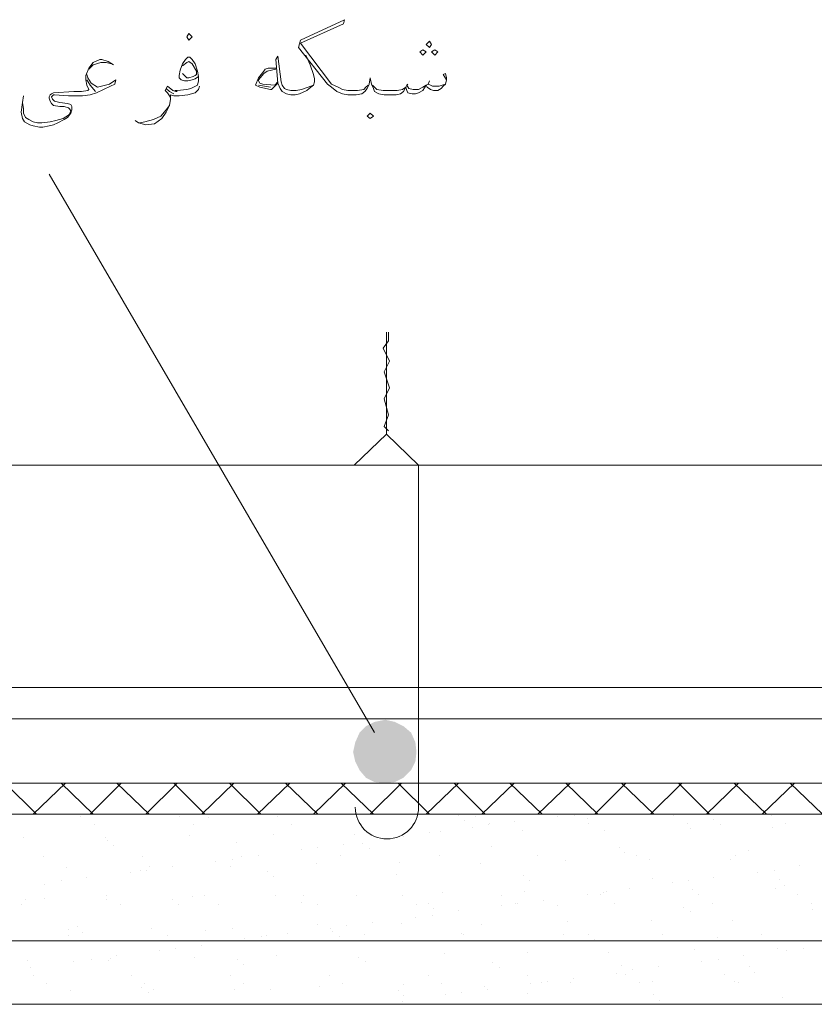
# Model space of a CAD drawing. Header units: metres. Extents: x 5.7 to 89.8, y 4 to 63.5.
# Tile 9 of 23: x 28.1 to 35.3, y 43.5 to 52.4. Entities that reach past the tile are written whole.
import ezdxf

# ---------------------------------------------------------------- set-up
doc = ezdxf.new("R2010")
doc.units = ezdxf.units.M
doc.header["$MEASUREMENT"] = 0
for name, color, linetype in [('PDF9_beem', 7, 'Continuous'), ('PDF9_hatch-borshi', 7, 'Continuous'), ('PDF9_textt', 7, 'Continuous')]:
    doc.layers.add(name, color=color, linetype=linetype)

msp = doc.modelspace()

# ---------------------------------------------------------------- linework, layer by layer
at = {"layer": 'PDF9_beem', "lineweight": 18}
for points in [[(31.4394, 48.6729), (31.4009, 48.7114), (31.4394, 48.8173), (31.4009, 48.9618), (31.4491, 49.0581), (31.4009, 49.2026), (31.4491, 49.2989), (31.3913, 49.4145), (31.4394, 49.4819), (31.4394, 49.5589)], [(31.4202, 49.5589), (31.4202, 48.644), (31.7091, 48.3647), (31.7091, 45.2923)], [(31.1312, 48.3647), (31.4202, 48.644)], [(22.8195, 48.3647), (39.6741, 48.3647)], [(22.8195, 46.371), (31.7091, 46.371), (48.766, 46.371), (57.0681, 46.371)], [(22.7232, 46.0917), (31.7091, 46.0917), (48.766, 46.0917), (57.1644, 46.0917)], [(22.8195, 45.5138), (57.0681, 45.5138)], [(22.8195, 45.2345), (57.0681, 45.2345)], [(22.8195, 44.0981), (57.0681, 44.0981)], [(22.8195, 43.5298), (57.0681, 43.5298)]]:
    msp.add_lwpolyline(points, dxfattribs=at)
msp.add_arc((31.425, 45.2971), 0.2841, 180, 360, dxfattribs=at)
at = {"layer": 'PDF9_hatch-borshi', "lineweight": 18}
for points in [[(28.2804, 45.2345), (28.0011, 45.5138)], [(28.2515, 45.2345), (28.5405, 45.5138)], [(28.7909, 45.2345), (28.5019, 45.5138)], [(28.762, 45.2345), (29.0413, 45.5138)], [(29.2917, 45.2345), (29.0028, 45.5138)], [(29.2628, 45.2345), (29.5421, 45.5138)], [(29.7925, 45.2345), (29.5132, 45.5138)], [(29.7636, 45.2345), (30.0526, 45.5138)], [(30.2933, 45.2345), (30.014, 45.5138)], [(30.2644, 45.2345), (30.5534, 45.5138)], [(30.8038, 45.2345), (30.5149, 45.5138)], [(30.7653, 45.2345), (31.0542, 45.5138)], [(31.3046, 45.2345), (31.0157, 45.5138)], [(31.2757, 45.2345), (31.555, 45.5138)], [(31.8054, 45.2345), (31.5261, 45.5138)], [(31.7765, 45.2345), (32.0655, 45.5138)], [(32.3063, 45.2345), (32.027, 45.5138)], [(32.2774, 45.2345), (32.5663, 45.5138)], [(32.8167, 45.2345), (32.5278, 45.5138)], [(32.7782, 45.2345), (33.0671, 45.5138)], [(33.3175, 45.2345), (33.0286, 45.5138)], [(33.2886, 45.2345), (33.5679, 45.5138)], [(33.8184, 45.2345), (33.5294, 45.5138)], [(33.7895, 45.2345), (34.0688, 45.5138)], [(34.3192, 45.2345), (34.0399, 45.5138)], [(34.2903, 45.2345), (34.5792, 45.5138)], [(34.8296, 45.2345), (34.5407, 45.5138)], [(34.7911, 45.2345), (35.08, 45.5138)], [(35.3305, 45.2345), (35.0415, 45.5138)], [(30.929, 45.2345), (30.929, 45.2345)], [(32.0655, 45.2249), (32.0655, 45.2249)], [(33.1056, 45.2249), (33.1056, 45.2249)], [(33.9917, 45.2249), (33.9917, 45.2249)], [(34.8778, 45.2249), (34.8778, 45.2249)], [(28.6753, 45.2153), (28.6753, 45.2153)], [(28.8005, 45.1382), (28.8005, 45.1382)], [(29.5614, 45.2153), (29.5614, 45.2153)], [(29.6866, 45.1382), (29.6866, 45.1382)], [(29.8214, 45.2056), (29.8214, 45.2056)], [(30.4474, 45.2153), (30.4474, 45.2153)], [(30.5726, 45.1382), (30.5726, 45.1382)], [(32.1233, 45.1767), (32.1233, 45.1767)], [(32.2196, 45.2153), (32.2196, 45.2153)], [(32.3351, 45.1382), (32.3351, 45.1382)], [(32.3448, 45.1479), (32.3448, 45.1479)], [(32.5663, 45.1671), (32.5663, 45.1671)], [(32.9515, 45.2153), (32.9515, 45.2153)], [(33.2212, 45.196), (33.2212, 45.196)], [(33.2309, 45.1479), (33.2309, 45.1479)], [(34.1169, 45.1479), (34.1169, 45.1479)], [(34.3577, 45.1864), (34.3577, 45.1864)], [(34.4155, 45.1382), (34.4155, 45.1382)], [(35.003, 45.1479), (35.003, 45.1479)], [(30.4089, 45.0515), (30.4089, 45.0515)], [(31.1312, 45.0515), (31.1312, 45.0515)], [(31.8054, 45.0708), (31.8054, 45.0708)], [(31.9017, 45.0804), (31.9017, 45.0804)], [(32.1907, 45.119), (32.1907, 45.119)], [(32.6433, 45.0901), (32.6433, 45.0901)], [(33.3753, 45.0901), (33.3753, 45.0901)], [(34.1458, 45.1093), (34.1458, 45.1093)], [(34.8874, 45.119), (34.8874, 45.119)], [(28.1648, 45.0226), (28.1648, 45.0226)], [(28.8968, 45.0226), (28.8968, 45.0226)], [(28.9161, 45.0034), (28.9161, 45.0034)], [(28.9739, 44.9552), (28.9739, 44.9552)], [(29.6577, 45.0419), (29.6577, 45.0419)], [(30.0718, 44.9841), (30.0718, 44.9841)], [(31.0349, 44.9649), (31.0349, 44.9649)], [(31.2083, 44.9745), (31.2083, 44.9745)], [(31.5743, 45.0323), (31.5743, 45.0323)], [(30.2741, 44.8686), (30.2741, 44.8686)], [(30.6593, 44.9167), (30.6593, 44.9167)], [(30.8038, 44.936), (30.8038, 44.936)], [(31.006, 44.8686), (31.006, 44.8686)], [(31.2661, 44.9263), (31.2661, 44.9263)], [(31.8921, 44.8686), (31.8921, 44.8686)], [(32.364, 44.9456), (32.364, 44.9456)], [(32.7782, 44.8686), (32.7782, 44.8686)], [(33.5102, 44.936), (33.5102, 44.936)], [(33.5583, 44.8878), (33.5583, 44.8878)], [(33.6643, 44.8686), (33.6643, 44.8686)], [(34.5503, 44.8686), (34.5503, 44.8686)], [(34.6659, 44.9071), (34.6659, 44.9071)], [(28.3478, 44.8589), (28.3478, 44.8589)], [(29.2339, 44.8589), (29.2339, 44.8589)], [(29.8888, 44.8108), (29.8888, 44.8108)], [(30.0429, 44.83), (30.0429, 44.83)], [(30.12, 44.8589), (30.12, 44.8589)], [(30.7942, 44.7915), (30.7942, 44.7915)], [(31.5358, 44.8011), (31.5358, 44.8011)], [(32.2677, 44.7915), (32.2677, 44.7915)], [(33.0286, 44.8204), (33.0286, 44.8204)], [(33.7798, 44.83), (33.7798, 44.83)], [(34.5022, 44.83), (34.5022, 44.83)], [(28.5501, 44.753), (28.5501, 44.753)], [(29.128, 44.7145), (29.128, 44.7145)], [(29.2146, 44.7337), (29.2146, 44.7337)], [(29.2724, 44.7337), (29.2724, 44.7337)], [(29.2917, 44.7626), (29.2917, 44.7626)], [(29.5036, 44.7626), (29.5036, 44.7626)], [(30.0237, 44.7626), (30.0237, 44.7626)], [(30.3511, 44.7241), (30.3511, 44.7241)], [(31.5069, 44.6952), (31.5069, 44.6952)], [(34.7526, 44.7145), (34.7526, 44.7145)], [(34.897, 44.7337), (34.897, 44.7337)], [(35.1282, 44.7722), (35.1282, 44.7722)], [(28.3575, 44.6085), (28.3575, 44.6085)], [(28.5019, 44.6374), (28.5019, 44.6374)], [(28.7331, 44.6663), (28.7331, 44.6663)], [(30.4089, 44.6759), (30.4089, 44.6759)], [(32.653, 44.6856), (32.653, 44.6856)], [(32.7011, 44.6374), (32.7011, 44.6374)], [(33.8087, 44.6567), (33.8087, 44.6567)], [(33.9821, 44.6181), (33.9821, 44.6181)], [(34.1266, 44.6374), (34.1266, 44.6374)], [(34.3577, 44.6663), (34.3577, 44.6663)], [(34.9452, 44.647), (34.9452, 44.647)], [(31.921, 44.5315), (31.921, 44.5315)], [(32.6626, 44.5411), (32.6626, 44.5411)], [(33.3657, 44.5315), (33.3657, 44.5315)], [(33.3946, 44.5411), (33.3946, 44.5411)], [(33.5968, 44.57), (33.5968, 44.57)], [(34.1651, 44.5604), (34.1651, 44.5604)], [(34.9067, 44.57), (34.9067, 44.57)], [(34.9934, 44.5989), (34.9934, 44.5989)], [(28.1456, 44.4255), (28.1456, 44.4255)], [(28.1841, 44.4737), (28.1841, 44.4737)], [(28.3575, 44.4833), (28.3575, 44.4833)], [(28.9064, 44.5026), (28.9064, 44.5026)], [(28.9064, 44.4737), (28.9064, 44.4737)], [(29.0316, 44.4255), (29.0316, 44.4255)], [(29.5036, 44.4737), (29.5036, 44.4737)], [(29.5517, 44.4255), (29.5517, 44.4255)], [(29.6769, 44.4929), (29.6769, 44.4929)], [(29.7925, 44.5026), (29.7925, 44.5026)], [(29.9177, 44.4255), (29.9177, 44.4255)], [(30.4282, 44.5026), (30.4282, 44.5026)], [(30.6593, 44.4448), (30.6593, 44.4448)], [(30.6786, 44.5026), (30.6786, 44.5026)], [(30.8038, 44.4255), (30.8038, 44.4255)], [(31.1505, 44.5026), (31.1505, 44.5026)], [(31.5647, 44.5026), (31.5647, 44.5026)], [(31.6899, 44.4255), (31.6899, 44.4255)], [(31.7958, 44.4351), (31.7958, 44.4351)], [(32.4507, 44.5026), (32.4507, 44.5026)], [(32.5759, 44.4351), (32.5759, 44.4351)], [(32.5952, 44.4351), (32.5952, 44.4351)], [(32.8263, 44.464), (32.8263, 44.464)], [(33.2212, 44.5122), (33.2212, 44.5122)], [(33.3368, 44.5122), (33.3368, 44.5122)], [(33.462, 44.4351), (33.462, 44.4351)], [(34.2229, 44.5122), (34.2229, 44.5122)], [(34.3481, 44.4351), (34.3481, 44.4351)], [(35.1089, 44.5122), (35.1089, 44.5122)], [(35.2341, 44.4351), (35.2341, 44.4351)], [(31.844, 44.387), (31.844, 44.387)], [(32.0655, 44.3677), (32.0655, 44.3677)], [(32.4507, 44.4159), (32.4507, 44.4159)], [(32.9515, 44.4159), (32.9515, 44.4159)], [(34.088, 44.3966), (34.088, 44.3966)], [(34.1458, 44.3581), (34.1458, 44.3581)], [(35.2438, 44.3774), (35.2438, 44.3774)], [(31.295, 44.2618), (31.295, 44.2618)], [(31.555, 44.2522), (31.555, 44.2522)], [(31.6802, 44.3099), (31.6802, 44.3099)], [(31.8343, 44.3292), (31.8343, 44.3292)], [(33.0479, 44.2714), (33.0479, 44.2714)], [(33.7991, 44.281), (33.7991, 44.281)], [(34.5214, 44.281), (34.5214, 44.281)], [(28.5693, 44.204), (28.5693, 44.204)], [(28.6464, 44.2233), (28.6464, 44.2233)], [(28.6946, 44.1751), (28.6946, 44.1751)], [(29.311, 44.2136), (29.311, 44.2136)], [(29.8021, 44.1944), (29.8021, 44.1944)], [(30.0429, 44.2136), (30.0429, 44.2136)], [(30.5341, 44.1655), (30.5341, 44.1655)], [(30.8038, 44.2425), (30.8038, 44.2425)], [(30.9194, 44.2136), (30.9194, 44.2136)], [(30.9386, 44.1847), (30.9386, 44.1847)], [(31.0638, 44.2329), (31.0638, 44.2329)], [(32.0944, 44.1655), (32.0944, 44.1655)], [(32.2774, 44.2425), (32.2774, 44.2425)], [(28.5693, 44.1462), (28.5693, 44.1462)], [(29.4554, 44.1462), (29.4554, 44.1462)], [(30.1489, 44.1173), (30.1489, 44.1173)], [(30.303, 44.1366), (30.303, 44.1366)], [(30.3415, 44.1462), (30.3415, 44.1462)], [(30.9964, 44.1366), (30.9964, 44.1366)], [(31.2276, 44.1558), (31.2276, 44.1558)], [(32.1136, 44.1558), (32.1136, 44.1558)], [(33.0093, 44.1558), (33.0093, 44.1558)], [(33.2309, 44.1558), (33.2309, 44.1558)], [(33.2886, 44.1077), (33.2886, 44.1077)], [(33.8954, 44.1558), (33.8954, 44.1558)], [(34.3866, 44.1269), (34.3866, 44.1269)], [(34.7815, 44.1558), (34.7815, 44.1558)], [(29.388, 44.0114), (29.388, 44.0114)], [(29.5325, 44.0306), (29.5325, 44.0306)], [(29.7636, 44.0595), (29.7636, 44.0595)], [(31.9403, 43.9825), (31.9403, 43.9825)], [(32.6819, 43.9921), (32.6819, 43.9921)], [(33.4138, 43.9921), (33.4138, 43.9921)], [(34.1843, 44.021), (34.1843, 44.021)], [(34.9259, 44.0306), (34.9259, 44.0306)], [(35.0126, 44.0114), (35.0126, 44.0114)], [(35.1571, 44.0306), (35.1571, 44.0306)], [(28.2034, 43.9247), (28.2034, 43.9247)], [(28.6175, 43.9151), (28.6175, 43.9151)], [(28.7716, 43.9343), (28.7716, 43.9343)], [(28.9257, 43.9247), (28.9257, 43.9247)], [(28.945, 43.944), (28.945, 43.944)], [(29.0028, 43.9632), (29.0028, 43.9632)], [(29.6962, 43.9536), (29.6962, 43.9536)], [(30.0814, 43.9343), (30.0814, 43.9343)], [(30.4378, 43.9632), (30.4378, 43.9632)], [(31.1698, 43.9536), (31.1698, 43.9536)], [(31.2372, 43.9151), (31.2372, 43.9151)], [(32.3737, 43.9054), (32.3737, 43.9054)], [(34.2421, 43.9151), (34.2421, 43.9151)], [(34.3962, 43.9343), (34.3962, 43.9343)], [(34.6274, 43.9632), (34.6274, 43.9632)], [(28.2323, 43.8573), (28.2323, 43.8573)], [(30.1392, 43.8862), (30.1392, 43.8862)], [(32.4315, 43.8573), (32.4315, 43.8573)], [(33.4813, 43.8091), (33.4813, 43.8091)], [(33.5294, 43.8765), (33.5294, 43.8765)], [(33.6257, 43.838), (33.6257, 43.838)], [(33.8569, 43.8669), (33.8569, 43.8669)], [(34.6755, 43.8669), (34.6755, 43.8669)], [(34.7237, 43.8187), (34.7237, 43.8187)], [(28.2515, 43.7899), (28.2515, 43.7899)], [(29.1376, 43.7899), (29.1376, 43.7899)], [(30.0237, 43.7899), (30.0237, 43.7899)], [(30.9097, 43.7899), (30.9097, 43.7899)], [(31.7958, 43.7899), (31.7958, 43.7899)], [(32.6819, 43.7899), (32.6819, 43.7899)], [(32.8071, 43.7224), (32.8071, 43.7224)], [(32.8649, 43.7321), (32.8649, 43.7321)], [(33.0671, 43.7224), (33.0671, 43.7224)], [(33.096, 43.761), (33.096, 43.761)], [(33.5679, 43.7995), (33.5679, 43.7995)], [(33.6931, 43.7224), (33.6931, 43.7224)], [(33.8087, 43.7321), (33.8087, 43.7321)], [(34.454, 43.7995), (34.454, 43.7995)], [(34.5407, 43.7321), (34.5407, 43.7321)], [(34.5792, 43.7224), (34.5792, 43.7224)], [(28.3671, 43.7128), (28.3671, 43.7128)], [(28.5886, 43.655), (28.5886, 43.655)], [(29.2243, 43.6839), (29.2243, 43.6839)], [(29.2532, 43.7128), (29.2532, 43.7128)], [(29.2821, 43.6358), (29.2821, 43.6358)], [(29.3302, 43.6647), (29.3302, 43.6647)], [(30.0622, 43.6647), (30.0622, 43.6647)], [(30.1392, 43.7128), (30.1392, 43.7128)], [(30.38, 43.6647), (30.38, 43.6647)], [(30.8231, 43.6935), (30.8231, 43.6935)], [(31.0253, 43.7128), (31.0253, 43.7128)], [(31.5261, 43.655), (31.5261, 43.655)], [(31.5743, 43.7032), (31.5743, 43.7032)], [(31.9114, 43.7128), (31.9114, 43.7128)], [(32.0944, 43.6358), (32.0944, 43.6358)], [(32.2966, 43.6935), (32.2966, 43.6935)], [(32.3255, 43.6647), (32.3255, 43.6647)], [(32.7108, 43.7128), (32.7108, 43.7128)], [(31.5647, 43.5587), (31.5647, 43.5587)], [(31.5743, 43.6069), (31.5743, 43.6069)], [(31.9499, 43.6165), (31.9499, 43.6165)], [(32.6819, 43.6261), (32.6819, 43.6261)], [(33.8184, 43.6165), (33.8184, 43.6165)], [(33.8665, 43.5683), (33.8665, 43.5683)], [(34.9741, 43.5876), (34.9741, 43.5876)], [(31.3335, 43.5298), (31.3335, 43.5298)]]:
    msp.add_lwpolyline(points, dxfattribs=at)
at = {"layer": 'PDF9_textt', "lineweight": 20}
for points in [[(31.9595, 51.8223), (31.9306, 51.8704), (31.9499, 51.8801), (31.9595, 51.8415), (31.9595, 51.8223), (31.9499, 51.7838), (31.9306, 51.7645), (31.9114, 51.7452), (31.8825, 51.726), (31.844, 51.726), (31.8151, 51.7356), (31.7862, 51.7549), (31.7765, 51.7741), (31.7476, 51.726), (31.7091, 51.7067), (31.6802, 51.6971), (31.6513, 51.6971), (31.6128, 51.7067), (31.6032, 51.726), (31.5935, 51.7549), (31.5743, 51.7163), (31.5454, 51.6971), (31.5069, 51.6874), (31.4491, 51.6874), (31.4009, 51.6874), (31.3528, 51.6971), (31.3142, 51.7163), (31.3046, 51.7452), (31.2853, 51.7838), (31.2757, 51.8415), (31.2661, 51.7838), (31.2468, 51.7452), (31.2276, 51.7163), (31.1987, 51.6971), (31.1505, 51.6874), (31.1024, 51.6874), (31.0735, 51.6874), (31.0253, 51.6971), (30.9771, 51.7163), (30.929, 51.7549), (30.8905, 51.7838), (30.6304, 52.1112), (30.6497, 52.1786), (31.0446, 52.3616), (31.0349, 52.3231), (30.6497, 52.1497), (30.929, 51.7838), (30.9868, 51.7549), (31.0253, 51.7356), (31.0735, 51.726), (31.1024, 51.726), (31.1601, 51.726), (31.2179, 51.7356), (31.2372, 51.7549), (31.2565, 51.7741)], [(29.7347, 51.8512), (29.7058, 51.8319), (29.6769, 51.8223), (29.6384, 51.8126), (29.6095, 51.8126), (29.5806, 51.8223), (29.5614, 51.8415), (29.5614, 51.8608), (29.571, 51.909), (29.5903, 51.9667), (29.6192, 52.0053), (29.6384, 52.0245), (29.6577, 52.0245), (29.6769, 52.0053), (29.7058, 51.9667), (29.7251, 51.8993), (29.7347, 51.8512), (29.7347, 51.8126), (29.7251, 51.7741), (29.6673, 51.7452), (29.6288, 51.7356), (29.5421, 51.726), (29.5228, 51.726)], [(30.6978, 52.0438), (30.7364, 51.9571), (30.7653, 51.8704), (30.7749, 51.8319), (30.7749, 51.803), (30.7653, 51.7741), (30.7267, 51.7452), (30.7075, 51.726), (30.6401, 51.6971), (30.6015, 51.6874), (30.5726, 51.6874), (30.563, 51.6874), (30.5245, 51.6971), (30.486, 51.7163), (30.4667, 51.7452), (30.4474, 51.7934), (30.4282, 52.0053), (30.4474, 52.0342), (30.4763, 51.803), (30.486, 51.7741), (30.5052, 51.7452), (30.5245, 51.7356), (30.563, 51.726), (30.5726, 51.726), (30.6112, 51.726), (30.6593, 51.7356), (30.7171, 51.7549), (30.7653, 51.7741)], [(28.9739, 51.9571), (28.9257, 51.986), (28.8679, 52.0053), (28.8487, 52.0053), (28.7909, 51.9764), (28.7523, 51.9282), (28.7234, 51.8608), (28.7234, 51.8223), (28.7331, 51.7741), (28.7523, 51.7356), (28.7427, 51.726), (28.6849, 51.7163), (28.656, 51.7163), (28.6175, 51.7163), (28.4345, 51.7067), (28.4153, 51.6971), (28.4056, 51.6874), (28.396, 51.6682), (28.396, 51.6585), (28.4056, 51.6297), (28.4153, 51.6104), (28.4345, 51.5911), (28.4923, 51.5815), (28.5308, 51.5815), (28.5693, 51.5719), (28.579, 51.5622), (28.5886, 51.543), (28.579, 51.5141), (28.5693, 51.5044), (28.5212, 51.4756), (28.4538, 51.4563), (28.4056, 51.4467), (28.3286, 51.437), (28.29, 51.437), (28.2515, 51.4467), (28.213, 51.4659), (28.1841, 51.4852), (28.1648, 51.5237), (28.1648, 51.5622), (28.1552, 51.62)], [(28.7523, 51.9186), (28.7909, 51.9571), (28.8583, 51.9764), (28.9064, 51.9764), (28.9546, 51.9667)], [(29.5903, 51.9475), (29.6288, 51.9764), (29.648, 51.986), (29.6769, 51.9667), (29.7155, 51.8993), (29.7155, 51.8704), (29.7058, 51.8608), (29.6866, 51.8512), (29.648, 51.8415), (29.6288, 51.8415), (29.6095, 51.8608), (29.5903, 51.8801)], [(28.7331, 51.8704), (28.7427, 51.8415), (28.7716, 51.7934), (28.8294, 51.7549), (28.9353, 51.7838), (28.9931, 51.8223), (28.9835, 51.7838), (28.945, 51.7645), (28.8198, 51.7067), (28.762, 51.6874), (28.6946, 51.6778), (28.656, 51.6778), (28.5693, 51.6778), (28.4441, 51.6874), (28.4345, 51.6874), (28.4249, 51.6778), (28.4153, 51.6682), (28.4249, 51.6489), (28.4441, 51.6297), (28.4923, 51.62), (28.5597, 51.6104), (28.5886, 51.6008), (28.5982, 51.5815), (28.5982, 51.5526), (28.5886, 51.5237), (28.5597, 51.4852), (28.5308, 51.4659), (28.473, 51.437), (28.4345, 51.4178), (28.396, 51.4081), (28.3382, 51.3985), (28.3093, 51.3985), (28.2515, 51.4081), (28.2226, 51.4178), (28.1745, 51.4467), (28.1552, 51.4756), (28.1456, 51.5333), (28.1552, 51.62), (28.1648, 51.6778)], [(30.4282, 51.9282), (30.3608, 51.9282), (30.3319, 51.9186), (30.3222, 51.8993), (30.2741, 51.8415), (30.2452, 51.7741), (30.2837, 51.7549), (30.38, 51.7356), (30.3896, 51.7356), (30.4474, 51.7934)], [(30.4282, 51.9186), (30.3511, 51.8993), (30.3222, 51.8801), (30.2741, 51.8223), (30.2741, 51.8126), (30.2837, 51.7934), (30.3126, 51.7838), (30.4185, 51.7741), (30.4474, 51.803)], [(28.8101, 51.7163), (28.762, 51.7741), (28.7331, 51.8223)], [(29.7444, 51.7645), (29.7347, 51.7356), (29.7058, 51.7067), (29.6384, 51.6874), (29.5614, 51.6778), (29.5421, 51.6778), (29.5132, 51.6778), (29.4843, 51.6874), (29.4843, 51.6489), (29.4747, 51.5911), (29.4458, 51.5333), (29.4073, 51.4756), (29.3398, 51.4274), (29.2628, 51.4178), (29.1954, 51.437), (29.1665, 51.4563)], [(29.4843, 51.6585), (29.4747, 51.6778), (29.4554, 51.7067), (29.4362, 51.726), (29.4554, 51.7645), (29.5036, 51.726), (29.5325, 51.7163), (29.5421, 51.7163)], [(30.38, 51.7549), (30.2741, 51.7741)], [(31.295, 51.7741), (31.3142, 51.7549), (31.3335, 51.7356), (31.3913, 51.726), (31.4491, 51.726), (31.5165, 51.726), (31.5647, 51.7356), (31.5935, 51.7549), (31.6032, 51.7741), (31.6224, 51.7452), (31.661, 51.7356), (31.7091, 51.7356), (31.7476, 51.7549), (31.7765, 51.7741), (31.7958, 51.7838), (31.8151, 51.7741), (31.8343, 51.7645), (31.8921, 51.7645), (31.921, 51.7741), (31.9499, 51.7838)], [(31.6128, 51.7838), (31.6032, 51.7741)], [(31.8054, 51.8126), (31.7958, 51.7838)], [(29.5132, 51.6971), (29.4747, 51.7163), (29.4458, 51.7452)], [(29.205, 51.437), (29.2532, 51.4467), (29.3302, 51.4659), (29.3976, 51.4948), (29.4458, 51.5526), (29.4747, 51.5911)], [(31.3142, 45.9665), (28.396, 50.9747)]]:
    msp.add_lwpolyline(points, dxfattribs=at)
for points in [[(29.648, 52.1786), (29.6769, 52.2075), (29.648, 52.2364), (29.6288, 52.2075)], [(31.8054, 52.1112), (31.8247, 52.1401), (31.8054, 52.169), (31.7765, 52.1401)], [(31.7476, 52.0438), (31.7765, 52.0727), (31.7476, 52.092), (31.7188, 52.0727)], [(31.8536, 52.0438), (31.8825, 52.0727), (31.8536, 52.092), (31.8247, 52.0727)], [(31.2757, 51.4756), (31.3046, 51.4948), (31.2757, 51.5237), (31.2468, 51.4948)]]:
    msp.add_lwpolyline(points, close=True, dxfattribs=at)
at = {"layer": 'PDF9_textt', "transparency": 33554559}
for points in [[(31.2372, 46.0243), (31.4106, 45.7931), (31.1794, 45.9665)], [(31.3142, 46.0628), (31.2372, 46.0243), (31.4106, 45.7931)], [(31.4106, 45.7931), (31.4106, 46.0821), (31.3142, 46.0628)], [(31.4972, 46.0628), (31.4106, 45.7931), (31.4106, 46.0821)], [(31.5743, 46.0243), (31.4972, 46.0628), (31.4106, 45.7931)], [(31.4106, 45.7931), (31.6417, 45.9665), (31.5743, 46.0243)], [(31.4106, 45.7931), (31.1794, 45.9665), (31.1409, 45.8798)], [(31.6802, 45.8798), (31.4106, 45.7931), (31.6417, 45.9665)], [(31.1409, 45.8798), (31.1216, 45.7931), (31.4106, 45.7931)], [(31.6899, 45.7931), (31.6802, 45.8798), (31.4106, 45.7931)], [(31.1216, 45.7931), (31.4106, 45.7931), (31.1409, 45.7065)], [(31.4106, 45.7931), (31.1409, 45.7065), (31.1794, 45.6294)], [(31.1794, 45.6294), (31.2372, 45.562), (31.4106, 45.7931)], [(31.2372, 45.562), (31.4106, 45.7931), (31.3142, 45.5235)], [(31.4106, 45.7931), (31.3142, 45.5235), (31.4106, 45.5138)], [(31.4106, 45.5138), (31.4972, 45.5235), (31.4106, 45.7931)], [(31.4972, 45.5235), (31.4106, 45.7931), (31.5743, 45.562)], [(31.4106, 45.7931), (31.5743, 45.562), (31.6417, 45.6294)], [(31.6417, 45.6294), (31.6802, 45.7065), (31.4106, 45.7931)], [(31.6802, 45.7065), (31.4106, 45.7931), (31.6899, 45.7931)]]:
    msp.add_solid(points, dxfattribs=at)

doc.saveas('drawing.dxf')
